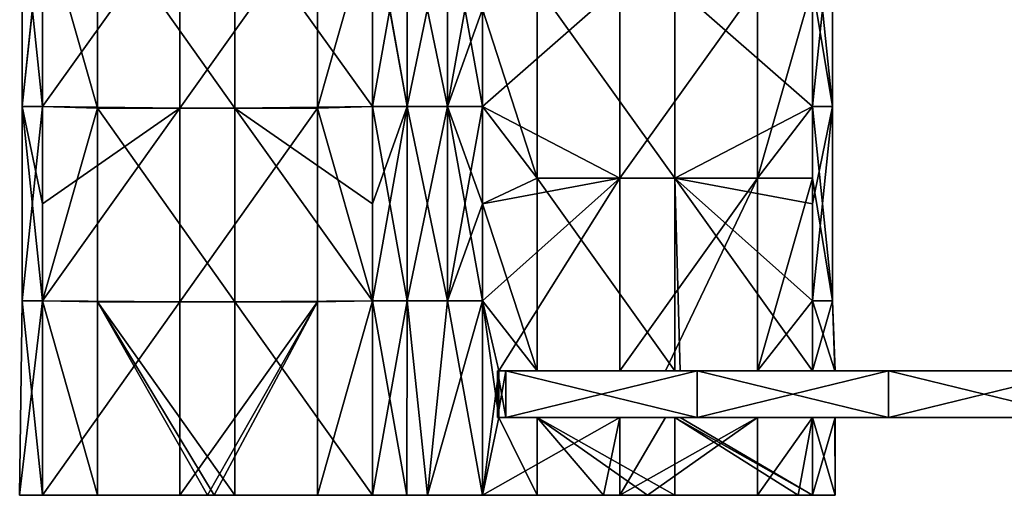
# Model space of a CAD drawing. Extents: x -90 to 138, y -1992 to 8.
# Tile 1 of 21: x -52 to 74, y -1992 to -1931. Entities that reach past the tile are written whole.
import ezdxf

# ---------------------------------------------------------------- set-up
doc = ezdxf.new("R2010")
doc.units = 0
doc.header["$LTSCALE"] = 81.481481
for name, color, linetype in [('19', 7, 'CONTINUOUS'), ('20', 7, 'CONTINUOUS'), ('21', 7, 'CONTINUOUS'), ('22', 7, 'CONTINUOUS'), ('23', 7, 'CONTINUOUS'), ('24', 7, 'CONTINUOUS'), ('25', 7, 'CONTINUOUS'), ('26', 7, 'CONTINUOUS'), ('27', 7, 'CONTINUOUS'), ('28', 7, 'CONTINUOUS'), ('29', 7, 'CONTINUOUS'), ('30', 7, 'CONTINUOUS'), ('31', 7, 'CONTINUOUS'), ('32', 7, 'CONTINUOUS'), ('34', 7, 'CONTINUOUS')]:
    doc.layers.add(name, color=color, linetype=linetype)

msp = doc.modelspace()

# ---------------------------------------------------------------- linework, layer by layer
at = {"layer": '19', "linetype": 'CONTINUOUS'}
for points in [[(-49.5, -1992, -7.07), (-27.43, -1992, 9.71), (-52.43, -1992), (-49.5, -1992, -7.07)], [(-52.43, -1992), (-27.43, -1992, 9.71), (-49.5, -1992, 7.07), (-52.43, -1992)], [(-27.43, -1992, -9.71), (-27.43, -1992, 9.71), (-49.5, -1992, -7.07), (-27.43, -1992, -9.71)], [(-42.44, -1992, -14.12), (-27.43, -1992, -9.71), (-49.5, -1992, -7.07), (-42.44, -1992, -14.12)], [(-49.5, -1992, 7.07), (-27.43, -1992, 9.71), (-31.82, -1992, 24.75), (-49.5, -1992, 7.07)], [(-28.28, -1992, -28.28), (-27.43, -1992, -9.71), (-42.44, -1992, -14.12), (-28.28, -1992, -28.28)], [(-31.82, -1992, 24.75), (-27.43, -1992, 9.71), (-28.28, -1992, 28.28), (-31.82, -1992, 24.75)], [(-27.43, -1992, -29.14), (-27.43, -1992, -9.71), (-28.28, -1992, -28.28), (-27.43, -1992, -29.14)], [(-27.43, -1992, 29.14), (-28.28, -1992, 28.28), (-27.43, -1992, 9.71), (-27.43, -1992, 29.14)], [(-27.43, -1992, -29.14), (-24.75, -1992, -31.82), (-2.4, -1992, -30.86), (-27.43, -1992, -29.14)], [(-27.43, -1992, -9.71), (-27.43, -1992, -29.14), (-2.4, -1992, -10.29), (-27.43, -1992, -9.71)], [(-2.4, -1992, -10.29), (-27.43, -1992, -29.14), (-2.4, -1992, -30.86), (-2.4, -1992, -10.29)], [(-27.43, -1992, 9.71), (-27.43, -1992, -9.71), (-2.4, -1992, 10.29), (-27.43, -1992, 9.71)], [(-2.4, -1992, 10.29), (-27.43, -1992, -9.71), (-2.4, -1992, -10.29), (-2.4, -1992, 10.29)], [(-27.43, -1992, 29.14), (-27.43, -1992, 9.71), (-2.4, -1992, 10.29), (-27.43, -1992, 29.14)], [(-14.12, -1992, 42.44), (-27.43, -1992, 29.14), (-2.4, -1992, 30.86), (-14.12, -1992, 42.44)], [(-2.4, -1992, 30.86), (-27.43, -1992, 29.14), (-2.4, -1992, 10.29), (-2.4, -1992, 30.86)], [(-24.75, -1992, -31.82), (-7.07, -1992, -49.5), (-2.4, -1992, -30.86), (-24.75, -1992, -31.82)], [(-7.07, -1992, 49.5), (-14.12, -1992, 42.44), (-2.64, -1992, 52.07), (-7.07, -1992, 49.5)], [(-2.64, -1992, 52.07), (-14.12, -1992, 42.44), (-2.4, -1992, 30.86), (-2.64, -1992, 52.07)], [(-2.4, -1992, -30.86), (-7.07, -1992, -49.5), (-2.64, -1992, -52.07), (-2.4, -1992, -30.86)], [(-2.64, -1992, 52.07), (-2.4, -1992, 30.86), (7.07, -1992, 49.5), (-2.64, -1992, 52.07)], [(0, -1992, 52.43), (-2.64, -1992, 52.07), (7.07, -1992, 49.5), (0, -1992, 52.43)], [(-2.4, -1992, -30.86), (-2.64, -1992, -52.07), (22.62, -1992, -33.94), (-2.4, -1992, -30.86)], [(-2.64, -1992, -52.07), (0, -1992, -52.43), (7.07, -1992, -49.5), (-2.64, -1992, -52.07)], [(22.62, -1992, -33.94), (-2.64, -1992, -52.07), (14.12, -1992, -42.44), (22.62, -1992, -33.94)], [(14.12, -1992, -42.44), (-2.64, -1992, -52.07), (7.07, -1992, -49.5), (14.12, -1992, -42.44)], [(-2.4, -1992, 30.86), (-2.4, -1992, 10.29), (22.62, -1992, 11.31), (-2.4, -1992, 30.86)], [(7.07, -1992, 49.5), (-2.4, -1992, 30.86), (22.62, -1992, 33.94), (7.07, -1992, 49.5)], [(22.62, -1992, 33.94), (-2.4, -1992, 30.86), (22.62, -1992, 11.31), (22.62, -1992, 33.94)], [(-2.4, -1992, 10.29), (-2.4, -1992, -10.29), (22.62, -1992, 11.31), (-2.4, -1992, 10.29)], [(-2.4, -1992, -10.29), (-2.4, -1992, -30.86), (22.62, -1992, -11.31), (-2.4, -1992, -10.29)], [(22.62, -1992, 11.31), (-2.4, -1992, -10.29), (22.62, -1992, -11.31), (22.62, -1992, 11.31)], [(22.62, -1992, -11.31), (-2.4, -1992, -30.86), (22.62, -1992, -33.94), (22.62, -1992, -11.31)], [(22.62, -1992, 33.94), (22.62, -1992, 11.31), (24.75, -1992, 31.82), (22.62, -1992, 33.94)], [(22.62, -1992, 11.31), (22.62, -1992, -11.31), (47.65, -1992, 8.92), (22.62, -1992, 11.31)], [(24.75, -1992, 31.82), (22.62, -1992, 11.31), (28.28, -1992, 28.28), (24.75, -1992, 31.82)], [(28.28, -1992, 28.28), (22.62, -1992, 11.31), (42.44, -1992, 14.12), (28.28, -1992, 28.28)], [(42.44, -1992, 14.12), (22.62, -1992, 11.31), (47.65, -1992, 8.92), (42.44, -1992, 14.12)], [(22.62, -1992, -33.94), (28.28, -1992, -28.28), (22.62, -1992, -11.31), (22.62, -1992, -33.94)], [(47.65, -1992, 8.92), (22.62, -1992, -11.31), (47.65, -1992, -8.92), (47.65, -1992, 8.92)], [(47.65, -1992, -8.92), (22.62, -1992, -11.31), (31.82, -1992, -24.75), (47.65, -1992, -8.92)], [(31.82, -1992, -24.75), (22.62, -1992, -11.31), (28.28, -1992, -28.28), (31.82, -1992, -24.75)], [(47.65, -1992, 8.92), (47.65, -1992, -8.92), (49.5, -1992, 7.07), (47.65, -1992, 8.92)], [(49.5, -1992, 7.07), (47.65, -1992, -8.92), (52.43, -1992), (49.5, -1992, 7.07)], [(52.43, -1992), (47.65, -1992, -8.92), (49.5, -1992, -7.07), (52.43, -1992)]]:
    msp.add_3dface(points, dxfattribs=at)
at = {"layer": '20', "linetype": 'CONTINUOUS'}
for points in [[(-7.07, -1929.46, -49.5), (-2.59, -1916.95, -52.09), (-7.07, -1941.97, -49.5), (-7.07, -1929.46, -49.5)], [(-7.07, -1941.97, -49.5), (-2.59, -1916.95, -52.09), (-2.59, -1941.97, -52.09), (-7.07, -1941.97, -49.5)], [(-2.59, -1916.95, -52.09), (2.59, -1916.95, -52.09), (-2.59, -1941.97, -52.09), (-2.59, -1916.95, -52.09)], [(-2.59, -1941.97, -52.09), (2.59, -1916.95, -52.09), (2.59, -1941.97, -52.09), (-2.59, -1941.97, -52.09)], [(2.59, -1916.95, -52.09), (7.07, -1916.95, -49.5), (2.59, -1941.97, -52.09), (2.59, -1916.95, -52.09)], [(7.07, -1916.95, -49.5), (7.07, -1929.46, -49.5), (2.59, -1941.97, -52.09), (7.07, -1916.95, -49.5)], [(2.59, -1941.97, -52.09), (7.07, -1929.46, -49.5), (7.07, -1941.97, -49.5), (2.59, -1941.97, -52.09)], [(-2.59, -1967, -52.09), (-7.07, -1967, -49.5), (-2.59, -1941.97, -52.09), (-2.59, -1967, -52.09)], [(-2.59, -1941.97, -52.09), (-7.07, -1967, -49.5), (-7.07, -1954.49, -49.5), (-2.59, -1941.97, -52.09)], [(-7.07, -1941.97, -49.5), (-2.59, -1941.97, -52.09), (-7.07, -1954.49, -49.5), (-7.07, -1941.97, -49.5)], [(2.59, -1967, -52.09), (-2.59, -1967, -52.09), (2.59, -1941.97, -52.09), (2.59, -1967, -52.09)], [(-2.59, -1967, -52.09), (-2.59, -1941.97, -52.09), (2.59, -1941.97, -52.09), (-2.59, -1967, -52.09)], [(2.59, -1967, -52.09), (2.59, -1941.97, -52.09), (7.07, -1941.97, -49.5), (2.59, -1967, -52.09)], [(2.59, -1967, -52.09), (7.07, -1941.97, -49.5), (7.07, -1954.49, -49.5), (2.59, -1967, -52.09)], [(7.07, -1967, -49.5), (2.59, -1967, -52.09), (7.07, -1954.49, -49.5), (7.07, -1967, -49.5)], [(-2.64, -1992, -52.07), (-7.07, -1992, -49.5), (-2.59, -1967, -52.09), (-2.64, -1992, -52.07)], [(-2.59, -1967, -52.09), (-7.07, -1992, -49.5), (-7.07, -1967, -49.5), (-2.59, -1967, -52.09)], [(0, -1992, -52.43), (-2.64, -1992, -52.07), (-2.59, -1967, -52.09), (0, -1992, -52.43)], [(2.59, -1967, -52.09), (0, -1992, -52.43), (-2.59, -1967, -52.09), (2.59, -1967, -52.09)], [(7.07, -1992, -49.5), (0, -1992, -52.43), (7.07, -1967, -49.5), (7.07, -1992, -49.5)], [(7.07, -1967, -49.5), (0, -1992, -52.43), (2.59, -1967, -52.09), (7.07, -1967, -49.5)]]:
    msp.add_3dface(points, dxfattribs=at)
at = {"layer": '21', "linetype": 'CONTINUOUS'}
for points in [[(-42.44, -1917.3, -14.12), (-42.44, -1942.2, -14.12), (-49.5, -1917.3, -7.07), (-42.44, -1917.3, -14.12)], [(-49.5, -1917.3, -7.07), (-42.44, -1942.2, -14.12), (-49.5, -1941.97, -7.07), (-49.5, -1917.3, -7.07)], [(-24.75, -1917.3, -31.82), (-24.75, -1942.2, -31.82), (-42.44, -1917.3, -14.12), (-24.75, -1917.3, -31.82)], [(-42.44, -1917.3, -14.12), (-24.75, -1942.2, -31.82), (-42.44, -1942.2, -14.12), (-42.44, -1917.3, -14.12)], [(-7.07, -1929.46, -49.5), (-7.07, -1941.97, -49.5), (-24.75, -1917.3, -31.82), (-7.07, -1929.46, -49.5)], [(-24.75, -1917.3, -31.82), (-7.07, -1941.97, -49.5), (-24.75, -1942.2, -31.82), (-24.75, -1917.3, -31.82)], [(-49.5, -1941.97, -7.07), (-42.44, -1942.2, -14.12), (-49.5, -1967, -7.07), (-49.5, -1941.97, -7.07)], [(-7.07, -1941.97, -49.5), (-7.07, -1954.49, -49.5), (-24.75, -1942.2, -31.82), (-7.07, -1941.97, -49.5)], [(-42.44, -1942.2, -14.12), (-42.44, -1967.1, -14.12), (-49.5, -1967, -7.07), (-42.44, -1942.2, -14.12)], [(-24.75, -1942.2, -31.82), (-24.75, -1967.1, -31.82), (-42.44, -1942.2, -14.12), (-24.75, -1942.2, -31.82)], [(-42.44, -1942.2, -14.12), (-24.75, -1967.1, -31.82), (-42.44, -1967.1, -14.12), (-42.44, -1942.2, -14.12)], [(-7.07, -1954.49, -49.5), (-7.07, -1967, -49.5), (-24.75, -1942.2, -31.82), (-7.07, -1954.49, -49.5)], [(-24.75, -1942.2, -31.82), (-7.07, -1967, -49.5), (-24.75, -1967.1, -31.82), (-24.75, -1942.2, -31.82)], [(-42.44, -1992, -14.12), (-49.5, -1992, -7.07), (-49.5, -1967, -7.07), (-42.44, -1992, -14.12)], [(-42.44, -1967.1, -14.12), (-42.44, -1992, -14.12), (-49.5, -1967, -7.07), (-42.44, -1967.1, -14.12)], [(-24.75, -1992, -31.82), (-27.43, -1992, -29.14), (-42.44, -1967.1, -14.12), (-24.75, -1992, -31.82)], [(-24.75, -1967.1, -31.82), (-24.75, -1992, -31.82), (-42.44, -1967.1, -14.12), (-24.75, -1967.1, -31.82)], [(-27.43, -1992, -29.14), (-28.28, -1992, -28.28), (-42.44, -1967.1, -14.12), (-27.43, -1992, -29.14)], [(-28.28, -1992, -28.28), (-42.44, -1992, -14.12), (-42.44, -1967.1, -14.12), (-28.28, -1992, -28.28)], [(-7.07, -1967, -49.5), (-7.07, -1992, -49.5), (-24.75, -1967.1, -31.82), (-7.07, -1967, -49.5)], [(-7.07, -1992, -49.5), (-24.75, -1992, -31.82), (-24.75, -1967.1, -31.82), (-7.07, -1992, -49.5)]]:
    msp.add_3dface(points, dxfattribs=at)
at = {"layer": '22', "linetype": 'CONTINUOUS'}
for points in [[(-49.5, -1916.95, -7.07), (-49.5, -1917.3, -7.07), (-52.09, -1941.97, -2.59), (-49.5, -1916.95, -7.07)], [(-52.09, -1916.95, -2.59), (-49.5, -1916.95, -7.07), (-52.09, -1941.97, -2.59), (-52.09, -1916.95, -2.59)], [(-52.09, -1916.95, 2.59), (-52.09, -1916.95, -2.59), (-52.09, -1941.97, 2.59), (-52.09, -1916.95, 2.59)], [(-49.5, -1929.46, 7.07), (-52.09, -1916.95, 2.59), (-49.5, -1941.97, 7.07), (-49.5, -1929.46, 7.07)], [(-49.5, -1941.97, 7.07), (-52.09, -1916.95, 2.59), (-52.09, -1941.97, 2.59), (-49.5, -1941.97, 7.07)], [(-52.09, -1941.97, 2.59), (-52.09, -1916.95, -2.59), (-52.09, -1941.97, -2.59), (-52.09, -1941.97, 2.59)], [(-49.5, -1917.3, -7.07), (-49.5, -1941.97, -7.07), (-52.09, -1941.97, -2.59), (-49.5, -1917.3, -7.07)], [(-49.5, -1941.97, -7.07), (-49.5, -1967, -7.07), (-52.09, -1967, -2.59), (-49.5, -1941.97, -7.07)], [(-52.09, -1941.97, -2.59), (-49.5, -1941.97, -7.07), (-52.09, -1967, -2.59), (-52.09, -1941.97, -2.59)], [(-49.5, -1941.97, 7.07), (-52.09, -1941.97, 2.59), (-49.5, -1954.49, 7.07), (-49.5, -1941.97, 7.07)], [(-52.09, -1941.97, 2.59), (-52.09, -1941.97, -2.59), (-52.09, -1967, 2.59), (-52.09, -1941.97, 2.59)], [(-49.5, -1954.49, 7.07), (-52.09, -1941.97, 2.59), (-49.5, -1967, 7.07), (-49.5, -1954.49, 7.07)], [(-49.5, -1967, 7.07), (-52.09, -1941.97, 2.59), (-52.09, -1967, 2.59), (-49.5, -1967, 7.07)], [(-52.09, -1967, 2.59), (-52.09, -1941.97, -2.59), (-52.09, -1967, -2.59), (-52.09, -1967, 2.59)], [(-49.5, -1992, -7.07), (-52.43, -1992), (-49.5, -1967, -7.07), (-49.5, -1992, -7.07)], [(-52.43, -1992), (-49.5, -1992, 7.07), (-52.09, -1967, 2.59), (-52.43, -1992)], [(-49.5, -1967, -7.07), (-52.43, -1992), (-52.09, -1967, -2.59), (-49.5, -1967, -7.07)], [(-52.43, -1992), (-52.09, -1967, 2.59), (-52.09, -1967, -2.59), (-52.43, -1992)], [(-49.5, -1992, 7.07), (-49.5, -1967, 7.07), (-52.09, -1967, 2.59), (-49.5, -1992, 7.07)]]:
    msp.add_3dface(points, dxfattribs=at)
at = {"layer": '23', "linetype": 'CONTINUOUS'}
for points in [[(-49.5, -1929.46, 7.07), (-49.5, -1941.97, 7.07), (-31.82, -1917.3, 24.75), (-49.5, -1929.46, 7.07)], [(-31.82, -1917.3, 24.75), (-49.5, -1941.97, 7.07), (-31.82, -1942.2, 24.75), (-31.82, -1917.3, 24.75)], [(-31.82, -1917.3, 24.75), (-31.82, -1942.2, 24.75), (-14.12, -1917.3, 42.44), (-31.82, -1917.3, 24.75)], [(-14.12, -1917.3, 42.44), (-31.82, -1942.2, 24.75), (-14.12, -1942.2, 42.44), (-14.12, -1917.3, 42.44)], [(-14.12, -1917.3, 42.44), (-14.12, -1942.2, 42.44), (-7.07, -1917.3, 49.5), (-14.12, -1917.3, 42.44)], [(-7.07, -1917.3, 49.5), (-14.12, -1942.2, 42.44), (-7.07, -1941.97, 49.5), (-7.07, -1917.3, 49.5)], [(-49.5, -1941.97, 7.07), (-49.5, -1954.49, 7.07), (-31.82, -1942.2, 24.75), (-49.5, -1941.97, 7.07)], [(-7.07, -1941.97, 49.5), (-14.12, -1942.2, 42.44), (-7.07, -1967, 49.5), (-7.07, -1941.97, 49.5)], [(-49.5, -1954.49, 7.07), (-49.5, -1967, 7.07), (-31.82, -1942.2, 24.75), (-49.5, -1954.49, 7.07)], [(-31.82, -1942.2, 24.75), (-49.5, -1967, 7.07), (-31.82, -1967.1, 24.75), (-31.82, -1942.2, 24.75)], [(-31.82, -1942.2, 24.75), (-31.82, -1967.1, 24.75), (-14.12, -1942.2, 42.44), (-31.82, -1942.2, 24.75)], [(-14.12, -1942.2, 42.44), (-31.82, -1967.1, 24.75), (-14.12, -1967.1, 42.44), (-14.12, -1942.2, 42.44)], [(-14.12, -1942.2, 42.44), (-14.12, -1967.1, 42.44), (-7.07, -1967, 49.5), (-14.12, -1942.2, 42.44)], [(-49.5, -1967, 7.07), (-49.5, -1992, 7.07), (-31.82, -1967.1, 24.75), (-49.5, -1967, 7.07)], [(-49.5, -1992, 7.07), (-31.82, -1992, 24.75), (-31.82, -1967.1, 24.75), (-49.5, -1992, 7.07)], [(-31.82, -1992, 24.75), (-28.28, -1992, 28.28), (-14.12, -1967.1, 42.44), (-31.82, -1992, 24.75)], [(-31.82, -1967.1, 24.75), (-31.82, -1992, 24.75), (-14.12, -1967.1, 42.44), (-31.82, -1967.1, 24.75)], [(-28.28, -1992, 28.28), (-27.43, -1992, 29.14), (-14.12, -1967.1, 42.44), (-28.28, -1992, 28.28)], [(-27.43, -1992, 29.14), (-14.12, -1992, 42.44), (-14.12, -1967.1, 42.44), (-27.43, -1992, 29.14)], [(-14.12, -1992, 42.44), (-7.07, -1992, 49.5), (-7.07, -1967, 49.5), (-14.12, -1992, 42.44)], [(-14.12, -1967.1, 42.44), (-14.12, -1992, 42.44), (-7.07, -1967, 49.5), (-14.12, -1967.1, 42.44)]]:
    msp.add_3dface(points, dxfattribs=at)
at = {"layer": '24', "linetype": 'CONTINUOUS'}
for points in [[(-7.07, -1916.95, 49.5), (-7.07, -1917.3, 49.5), (-2.59, -1941.97, 52.09), (-7.07, -1916.95, 49.5)], [(-2.59, -1916.95, 52.09), (-7.07, -1916.95, 49.5), (-2.59, -1941.97, 52.09), (-2.59, -1916.95, 52.09)], [(-7.07, -1917.3, 49.5), (-7.07, -1941.97, 49.5), (-2.59, -1941.97, 52.09), (-7.07, -1917.3, 49.5)], [(2.59, -1916.95, 52.09), (-2.59, -1916.95, 52.09), (2.59, -1941.97, 52.09), (2.59, -1916.95, 52.09)], [(2.59, -1941.97, 52.09), (-2.59, -1916.95, 52.09), (-2.59, -1941.97, 52.09), (2.59, -1941.97, 52.09)], [(7.07, -1929.46, 49.5), (2.59, -1916.95, 52.09), (7.07, -1941.97, 49.5), (7.07, -1929.46, 49.5)], [(7.07, -1941.97, 49.5), (2.59, -1916.95, 52.09), (2.59, -1941.97, 52.09), (7.07, -1941.97, 49.5)], [(-7.07, -1941.97, 49.5), (-7.07, -1967, 49.5), (-2.59, -1967, 52.09), (-7.07, -1941.97, 49.5)], [(-2.59, -1941.97, 52.09), (-7.07, -1941.97, 49.5), (-2.59, -1967, 52.09), (-2.59, -1941.97, 52.09)], [(2.59, -1941.97, 52.09), (-2.59, -1941.97, 52.09), (2.59, -1967, 52.09), (2.59, -1941.97, 52.09)], [(2.59, -1967, 52.09), (-2.59, -1941.97, 52.09), (-2.59, -1967, 52.09), (2.59, -1967, 52.09)], [(7.07, -1941.97, 49.5), (2.59, -1941.97, 52.09), (7.07, -1954.49, 49.5), (7.07, -1941.97, 49.5)], [(7.07, -1954.49, 49.5), (2.59, -1941.97, 52.09), (7.07, -1967, 49.5), (7.07, -1954.49, 49.5)], [(7.07, -1967, 49.5), (2.59, -1941.97, 52.09), (2.59, -1967, 52.09), (7.07, -1967, 49.5)], [(-7.07, -1992, 49.5), (-2.64, -1992, 52.07), (-7.07, -1967, 49.5), (-7.07, -1992, 49.5)], [(-7.07, -1967, 49.5), (-2.64, -1992, 52.07), (-2.59, -1967, 52.09), (-7.07, -1967, 49.5)], [(-2.64, -1992, 52.07), (0, -1992, 52.43), (-2.59, -1967, 52.09), (-2.64, -1992, 52.07)], [(0, -1992, 52.43), (2.59, -1967, 52.09), (-2.59, -1967, 52.09), (0, -1992, 52.43)], [(0, -1992, 52.43), (7.07, -1992, 49.5), (2.59, -1967, 52.09), (0, -1992, 52.43)], [(7.07, -1992, 49.5), (7.07, -1967, 49.5), (2.59, -1967, 52.09), (7.07, -1992, 49.5)]]:
    msp.add_3dface(points, dxfattribs=at)
at = {"layer": '25', "linetype": 'CONTINUOUS'}
for points in [[(7.07, -1929.46, 49.5), (7.07, -1941.97, 49.5), (24.75, -1926.44, 31.82), (7.07, -1929.46, 49.5)], [(7.07, -1941.97, 49.5), (24.75, -1951.22, 31.82), (24.75, -1926.44, 31.82), (7.07, -1941.97, 49.5)], [(42.44, -1951.22, 14.12), (42.44, -1926.44, 14.12), (24.75, -1951.22, 31.82), (42.44, -1951.22, 14.12)], [(24.75, -1951.22, 31.82), (42.44, -1926.44, 14.12), (24.75, -1926.44, 31.82), (24.75, -1951.22, 31.82)], [(49.5, -1941.97, 7.07), (49.5, -1926.44, 7.07), (42.44, -1951.22, 14.12), (49.5, -1941.97, 7.07)], [(42.44, -1951.22, 14.12), (49.5, -1926.44, 7.07), (42.44, -1926.44, 14.12), (42.44, -1951.22, 14.12)], [(7.07, -1941.97, 49.5), (7.07, -1954.49, 49.5), (24.75, -1951.22, 31.82), (7.07, -1941.97, 49.5)], [(49.5, -1951.22, 7.07), (49.5, -1941.97, 7.07), (42.44, -1951.22, 14.12), (49.5, -1951.22, 7.07)], [(7.07, -1954.49, 49.5), (7.07, -1967, 49.5), (24.75, -1951.22, 31.82), (7.07, -1954.49, 49.5)], [(24.75, -1951.22, 31.82), (7.07, -1967, 49.5), (9.19, -1976, 47.38), (24.75, -1951.22, 31.82)], [(24.75, -1976, 31.82), (24.75, -1951.22, 31.82), (9.19, -1976, 47.38), (24.75, -1976, 31.82)], [(30.59, -1976, 25.98), (42.44, -1951.22, 14.12), (24.75, -1976, 31.82), (30.59, -1976, 25.98)], [(24.75, -1976, 31.82), (42.44, -1951.22, 14.12), (24.75, -1951.22, 31.82), (24.75, -1976, 31.82)], [(42.44, -1976, 14.12), (42.44, -1951.22, 14.12), (30.59, -1976, 25.98), (42.44, -1976, 14.12)], [(49.5, -1967, 7.07), (49.5, -1951.22, 7.07), (42.44, -1976, 14.12), (49.5, -1967, 7.07)], [(42.44, -1976, 14.12), (49.5, -1951.22, 7.07), (42.44, -1951.22, 14.12), (42.44, -1976, 14.12)], [(7.07, -1967, 49.5), (7.07, -1992, 49.5), (9.19, -1976, 47.38), (7.07, -1967, 49.5)], [(49.5, -1976, 7.07), (49.5, -1967, 7.07), (42.44, -1976, 14.12), (49.5, -1976, 7.07)], [(9.19, -1976, 47.38), (7.07, -1992, 49.5), (9.19, -1982, 47.38), (9.19, -1976, 47.38)], [(7.07, -1992, 49.5), (22.62, -1992, 33.94), (24.75, -1982, 31.82), (7.07, -1992, 49.5)], [(9.19, -1982, 47.38), (7.07, -1992, 49.5), (24.75, -1982, 31.82), (9.19, -1982, 47.38)], [(22.62, -1992, 33.94), (24.75, -1992, 31.82), (24.75, -1982, 31.82), (22.62, -1992, 33.94)], [(24.75, -1992, 31.82), (28.28, -1992, 28.28), (42.44, -1982, 14.12), (24.75, -1992, 31.82)], [(24.75, -1982, 31.82), (24.75, -1992, 31.82), (30.59, -1982, 25.98), (24.75, -1982, 31.82)], [(24.75, -1992, 31.82), (42.44, -1982, 14.12), (30.59, -1982, 25.98), (24.75, -1992, 31.82)], [(28.28, -1992, 28.28), (42.44, -1992, 14.12), (42.44, -1982, 14.12), (28.28, -1992, 28.28)], [(42.44, -1992, 14.12), (47.65, -1992, 8.92), (49.5, -1982, 7.07), (42.44, -1992, 14.12)], [(42.44, -1992, 14.12), (49.5, -1982, 7.07), (42.44, -1982, 14.12), (42.44, -1992, 14.12)], [(47.65, -1992, 8.92), (49.5, -1992, 7.07), (49.5, -1982, 7.07), (47.65, -1992, 8.92)]]:
    msp.add_3dface(points, dxfattribs=at)
at = {"layer": '26', "linetype": 'CONTINUOUS'}
for points in [[(49.5, -1916.95, 7.07), (49.5, -1926.44, 7.07), (52.09, -1941.97, 2.59), (49.5, -1916.95, 7.07)], [(52.09, -1916.95, 2.59), (49.5, -1916.95, 7.07), (52.09, -1941.97, 2.59), (52.09, -1916.95, 2.59)], [(49.5, -1929.46, -7.07), (52.09, -1916.95, -2.59), (49.5, -1941.97, -7.07), (49.5, -1929.46, -7.07)], [(49.5, -1941.97, -7.07), (52.09, -1916.95, -2.59), (52.09, -1941.97, -2.59), (49.5, -1941.97, -7.07)], [(52.09, -1916.95, -2.59), (52.09, -1916.95, 2.59), (52.09, -1941.97, -2.59), (52.09, -1916.95, -2.59)], [(52.09, -1941.97, -2.59), (52.09, -1916.95, 2.59), (52.09, -1941.97, 2.59), (52.09, -1941.97, -2.59)], [(49.5, -1926.44, 7.07), (49.5, -1941.97, 7.07), (52.09, -1941.97, 2.59), (49.5, -1926.44, 7.07)], [(49.5, -1941.97, 7.07), (49.5, -1951.22, 7.07), (52.09, -1967, 2.59), (49.5, -1941.97, 7.07)], [(52.09, -1941.97, 2.59), (49.5, -1941.97, 7.07), (52.09, -1967, 2.59), (52.09, -1941.97, 2.59)], [(49.5, -1941.97, -7.07), (52.09, -1941.97, -2.59), (49.5, -1954.49, -7.07), (49.5, -1941.97, -7.07)], [(49.5, -1954.49, -7.07), (52.09, -1941.97, -2.59), (49.5, -1967, -7.07), (49.5, -1954.49, -7.07)], [(49.5, -1967, -7.07), (52.09, -1941.97, -2.59), (52.09, -1967, -2.59), (49.5, -1967, -7.07)], [(52.09, -1941.97, -2.59), (52.09, -1941.97, 2.59), (52.09, -1967, -2.59), (52.09, -1941.97, -2.59)], [(52.09, -1967, -2.59), (52.09, -1941.97, 2.59), (52.09, -1967, 2.59), (52.09, -1967, -2.59)], [(49.5, -1951.22, 7.07), (49.5, -1967, 7.07), (52.09, -1967, 2.59), (49.5, -1951.22, 7.07)], [(49.5, -1967, 7.07), (49.5, -1976, 7.07), (52.37, -1976, 1.06), (49.5, -1967, 7.07)], [(52.09, -1967, 2.59), (49.5, -1967, 7.07), (52.37, -1976, 1.06), (52.09, -1967, 2.59)], [(49.5, -1967, -7.07), (52.09, -1967, -2.59), (49.5, -1976, -7.07), (49.5, -1967, -7.07)], [(49.5, -1976, -7.07), (52.09, -1967, -2.59), (52.43, -1976), (49.5, -1976, -7.07)], [(52.09, -1967, -2.59), (52.09, -1967, 2.59), (52.43, -1976), (52.09, -1967, -2.59)], [(52.43, -1976), (52.09, -1967, 2.59), (52.37, -1976, 1.06), (52.43, -1976)], [(49.5, -1992, 7.07), (52.43, -1992), (49.5, -1982, 7.07), (49.5, -1992, 7.07)], [(52.43, -1992), (49.5, -1992, -7.07), (52.43, -1982), (52.43, -1992)], [(49.5, -1982, 7.07), (52.43, -1992), (52.37, -1982, 1.06), (49.5, -1982, 7.07)], [(52.43, -1982), (49.5, -1992, -7.07), (49.5, -1982, -7.07), (52.43, -1982)], [(52.37, -1982, 1.06), (52.43, -1992), (52.43, -1982), (52.37, -1982, 1.06)]]:
    msp.add_3dface(points, dxfattribs=at)
at = {"layer": '27', "linetype": 'CONTINUOUS'}
for points in [[(7.07, -1929.46, -49.5), (14.12, -1926.44, -42.44), (14.12, -1951.22, -42.44), (7.07, -1929.46, -49.5)], [(31.82, -1926.44, -24.75), (31.82, -1951.22, -24.75), (14.12, -1926.44, -42.44), (31.82, -1926.44, -24.75)], [(14.12, -1926.44, -42.44), (31.82, -1951.22, -24.75), (14.12, -1951.22, -42.44), (14.12, -1926.44, -42.44)], [(49.5, -1929.46, -7.07), (49.5, -1941.97, -7.07), (31.82, -1926.44, -24.75), (49.5, -1929.46, -7.07)], [(31.82, -1926.44, -24.75), (49.5, -1941.97, -7.07), (31.82, -1951.22, -24.75), (31.82, -1926.44, -24.75)], [(7.07, -1941.97, -49.5), (7.07, -1929.46, -49.5), (14.12, -1951.22, -42.44), (7.07, -1941.97, -49.5)], [(7.07, -1954.49, -49.5), (7.07, -1941.97, -49.5), (14.12, -1951.22, -42.44), (7.07, -1954.49, -49.5)], [(49.5, -1941.97, -7.07), (49.5, -1954.49, -7.07), (31.82, -1951.22, -24.75), (49.5, -1941.97, -7.07)], [(7.07, -1954.49, -49.5), (14.12, -1951.22, -42.44), (14.12, -1976, -42.44), (7.07, -1954.49, -49.5)], [(31.82, -1951.22, -24.75), (31.82, -1976, -24.75), (14.12, -1951.22, -42.44), (31.82, -1951.22, -24.75)], [(14.12, -1951.22, -42.44), (31.82, -1976, -24.75), (14.12, -1976, -42.44), (14.12, -1951.22, -42.44)], [(49.5, -1954.49, -7.07), (49.5, -1967, -7.07), (31.82, -1951.22, -24.75), (49.5, -1954.49, -7.07)], [(49.5, -1967, -7.07), (49.5, -1976, -7.07), (31.82, -1951.22, -24.75), (49.5, -1967, -7.07)], [(31.82, -1951.22, -24.75), (49.5, -1976, -7.07), (32.5, -1976, -24.07), (31.82, -1951.22, -24.75)], [(31.82, -1976, -24.75), (31.82, -1951.22, -24.75), (32.5, -1976, -24.07), (31.82, -1976, -24.75)], [(7.07, -1967, -49.5), (7.07, -1954.49, -49.5), (14.12, -1976, -42.44), (7.07, -1967, -49.5)], [(7.07, -1992, -49.5), (7.07, -1967, -49.5), (9.19, -1982, -47.38), (7.07, -1992, -49.5)], [(7.07, -1967, -49.5), (14.12, -1976, -42.44), (9.19, -1976, -47.38), (7.07, -1967, -49.5)], [(9.19, -1982, -47.38), (7.07, -1967, -49.5), (9.19, -1976, -47.38), (9.19, -1982, -47.38)], [(14.12, -1992, -42.44), (7.07, -1992, -49.5), (9.19, -1982, -47.38), (14.12, -1992, -42.44)], [(14.12, -1982, -42.44), (14.12, -1992, -42.44), (9.19, -1982, -47.38), (14.12, -1982, -42.44)], [(22.62, -1992, -33.94), (14.12, -1992, -42.44), (14.12, -1982, -42.44), (22.62, -1992, -33.94)], [(28.28, -1992, -28.28), (22.62, -1992, -33.94), (14.12, -1982, -42.44), (28.28, -1992, -28.28)], [(31.82, -1992, -24.75), (28.28, -1992, -28.28), (14.12, -1982, -42.44), (31.82, -1992, -24.75)], [(31.82, -1992, -24.75), (14.12, -1982, -42.44), (31.82, -1982, -24.75), (31.82, -1992, -24.75)], [(47.65, -1992, -8.92), (31.82, -1992, -24.75), (31.82, -1982, -24.75), (47.65, -1992, -8.92)], [(49.5, -1992, -7.07), (47.65, -1992, -8.92), (31.82, -1982, -24.75), (49.5, -1992, -7.07)], [(32.5, -1982, -24.07), (49.5, -1992, -7.07), (31.82, -1982, -24.75), (32.5, -1982, -24.07)], [(49.5, -1982, -7.07), (49.5, -1992, -7.07), (32.5, -1982, -24.07), (49.5, -1982, -7.07)]]:
    msp.add_3dface(points, dxfattribs=at)
at = {"layer": '28', "linetype": 'CONTINUOUS'}
for points in [[(10.06, -1976, 49.06), (9.19, -1976, 47.38), (9.02, -1976, 48.53), (10.06, -1976, 49.06)], [(9.02, -1976, -48.53), (9.19, -1976, -47.38), (10.06, -1976, -49.06), (9.02, -1976, -48.53)], [(24.75, -1976, 31.82), (9.19, -1976, 47.38), (10.06, -1976, 49.06), (24.75, -1976, 31.82)], [(9.19, -1976, -47.38), (14.12, -1976, -42.44), (10.06, -1976, -49.06), (9.19, -1976, -47.38)], [(34.67, -1976, 45.45), (24.75, -1976, 31.82), (10.06, -1976, 49.06), (34.67, -1976, 45.45)], [(31.82, -1976, -24.75), (32.5, -1976, -24.07), (10.06, -1976, -49.06), (31.82, -1976, -24.75)], [(14.12, -1976, -42.44), (31.82, -1976, -24.75), (10.06, -1976, -49.06), (14.12, -1976, -42.44)], [(10.06, -1976, -49.06), (32.5, -1976, -24.07), (34.67, -1976, -45.45), (10.06, -1976, -49.06)], [(30.59, -1976, 25.98), (24.75, -1976, 31.82), (34.67, -1976, 45.45), (30.59, -1976, 25.98)], [(42.44, -1976, 14.12), (30.59, -1976, 25.98), (54.01, -1976, 25.98), (42.44, -1976, 14.12)], [(54.01, -1976, 25.98), (30.59, -1976, 25.98), (34.67, -1976, 45.45), (54.01, -1976, 25.98)], [(32.5, -1976, -24.07), (49.5, -1976, -7.07), (56.31, -1976, -24.07), (32.5, -1976, -24.07)], [(32.5, -1976, -24.07), (56.31, -1976, -24.07), (34.67, -1976, -45.45), (32.5, -1976, -24.07)], [(59.28, -1976, 41.84), (54.01, -1976, 25.98), (34.67, -1976, 45.45), (59.28, -1976, 41.84)], [(34.67, -1976, -45.45), (56.31, -1976, -24.07), (59.28, -1976, -41.84), (34.67, -1976, -45.45)], [(49.5, -1976, 7.07), (42.44, -1976, 14.12), (54.01, -1976, 25.98), (49.5, -1976, 7.07)], [(52.37, -1976, 1.06), (49.5, -1976, 7.07), (54.01, -1976, 25.98), (52.37, -1976, 1.06)], [(49.5, -1976, -7.07), (52.43, -1976), (56.31, -1976, -24.07), (49.5, -1976, -7.07)], [(52.43, -1976), (52.37, -1976, 1.06), (70.46, -1976, 0.95), (52.43, -1976)], [(70.46, -1976, 0.95), (52.37, -1976, 1.06), (54.01, -1976, 25.98), (70.46, -1976, 0.95)], [(52.43, -1976), (70.46, -1976, 0.95), (56.31, -1976, -24.07), (52.43, -1976)], [(77.43, -1976, 25.98), (70.46, -1976, 0.95), (54.01, -1976, 25.98), (77.43, -1976, 25.98)], [(77.43, -1976, 25.98), (54.01, -1976, 25.98), (59.28, -1976, 41.84), (77.43, -1976, 25.98)], [(56.31, -1976, -24.07), (70.46, -1976, 0.95), (80.12, -1976, -24.07), (56.31, -1976, -24.07)], [(56.31, -1976, -24.07), (80.12, -1976, -24.07), (59.28, -1976, -41.84), (56.31, -1976, -24.07)], [(83.89, -1976, 38.24), (77.43, -1976, 25.98), (59.28, -1976, 41.84), (83.89, -1976, 38.24)], [(59.28, -1976, -41.84), (80.12, -1976, -24.07), (83.89, -1976, -38.24), (59.28, -1976, -41.84)], [(88.54, -1976, 1.06), (70.46, -1976, 0.95), (77.43, -1976, 25.98), (88.54, -1976, 1.06)], [(70.46, -1976, 0.95), (88.54, -1976, 1.06), (88.5, -1976, 0), (70.46, -1976, 0.95)], [(80.12, -1976, -24.07), (70.46, -1976, 0.95), (88.5, -1976, 0), (80.12, -1976, -24.07)]]:
    msp.add_3dface(points, dxfattribs=at)
at = {"layer": '29', "linetype": 'CONTINUOUS'}
for points in [[(9.02, -1982, 48.53), (9.19, -1982, 47.38), (10.06, -1982, 49.06), (9.02, -1982, 48.53)], [(10.06, -1982, -49.06), (9.19, -1982, -47.38), (9.02, -1982, -48.53), (10.06, -1982, -49.06)], [(9.19, -1982, 47.38), (24.75, -1982, 31.82), (10.06, -1982, 49.06), (9.19, -1982, 47.38)], [(14.12, -1982, -42.44), (9.19, -1982, -47.38), (10.06, -1982, -49.06), (14.12, -1982, -42.44)], [(24.75, -1982, 31.82), (30.59, -1982, 25.98), (10.06, -1982, 49.06), (24.75, -1982, 31.82)], [(10.06, -1982, 49.06), (30.59, -1982, 25.98), (34.67, -1982, 45.45), (10.06, -1982, 49.06)], [(34.67, -1982, -45.45), (14.12, -1982, -42.44), (10.06, -1982, -49.06), (34.67, -1982, -45.45)], [(31.82, -1982, -24.75), (14.12, -1982, -42.44), (34.67, -1982, -45.45), (31.82, -1982, -24.75)], [(30.59, -1982, 25.98), (42.44, -1982, 14.12), (54.01, -1982, 25.98), (30.59, -1982, 25.98)], [(30.59, -1982, 25.98), (54.01, -1982, 25.98), (34.67, -1982, 45.45), (30.59, -1982, 25.98)], [(32.5, -1982, -24.07), (31.82, -1982, -24.75), (34.67, -1982, -45.45), (32.5, -1982, -24.07)], [(49.5, -1982, -7.07), (32.5, -1982, -24.07), (56.31, -1982, -24.07), (49.5, -1982, -7.07)], [(32.5, -1982, -24.07), (34.67, -1982, -45.45), (56.31, -1982, -24.07), (32.5, -1982, -24.07)], [(34.67, -1982, 45.45), (54.01, -1982, 25.98), (59.28, -1982, 41.84), (34.67, -1982, 45.45)], [(34.67, -1982, -45.45), (59.28, -1982, -41.84), (56.31, -1982, -24.07), (34.67, -1982, -45.45)], [(49.5, -1982, 7.07), (54.01, -1982, 25.98), (42.44, -1982, 14.12), (49.5, -1982, 7.07)], [(49.5, -1982, 7.07), (52.37, -1982, 1.06), (54.01, -1982, 25.98), (49.5, -1982, 7.07)], [(52.43, -1982), (49.5, -1982, -7.07), (56.31, -1982, -24.07), (52.43, -1982)], [(52.37, -1982, 1.06), (52.43, -1982), (73.54, -1982, 0.95), (52.37, -1982, 1.06)], [(54.01, -1982, 25.98), (52.37, -1982, 1.06), (73.54, -1982, 0.95), (54.01, -1982, 25.98)], [(73.54, -1982, 0.95), (52.43, -1982), (56.31, -1982, -24.07), (73.54, -1982, 0.95)], [(77.43, -1982, 25.98), (54.01, -1982, 25.98), (73.54, -1982, 0.95), (77.43, -1982, 25.98)], [(54.01, -1982, 25.98), (77.43, -1982, 25.98), (59.28, -1982, 41.84), (54.01, -1982, 25.98)], [(73.54, -1982, 0.95), (56.31, -1982, -24.07), (80.12, -1982, -24.07), (73.54, -1982, 0.95)], [(56.31, -1982, -24.07), (59.28, -1982, -41.84), (80.12, -1982, -24.07), (56.31, -1982, -24.07)], [(59.28, -1982, 41.84), (77.43, -1982, 25.98), (83.89, -1982, 38.24), (59.28, -1982, 41.84)], [(59.28, -1982, -41.84), (83.89, -1982, -38.24), (80.12, -1982, -24.07), (59.28, -1982, -41.84)], [(95.05, -1982, 0.95), (77.43, -1982, 25.98), (73.54, -1982, 0.95), (95.05, -1982, 0.95)], [(95.05, -1982, 0.95), (73.54, -1982, 0.95), (80.12, -1982, -24.07), (95.05, -1982, 0.95)]]:
    msp.add_3dface(points, dxfattribs=at)
at = {"layer": '30', "linetype": 'CONTINUOUS'}
for points in [[(9.19, -1976, 47.38), (9.19, -1982, 47.38), (9.02, -1982, 48.53), (9.19, -1976, 47.38)], [(9.02, -1976, 48.53), (9.19, -1976, 47.38), (9.02, -1982, 48.53), (9.02, -1976, 48.53)], [(10.06, -1976, 49.06), (9.02, -1976, 48.53), (10.06, -1982, 49.06), (10.06, -1976, 49.06)], [(9.02, -1976, 48.53), (9.02, -1982, 48.53), (10.06, -1982, 49.06), (9.02, -1976, 48.53)]]:
    msp.add_3dface(points, dxfattribs=at)
at = {"layer": '31', "linetype": 'CONTINUOUS'}
for points in [[(9.19, -1982, -47.38), (9.19, -1976, -47.38), (9.02, -1976, -48.53), (9.19, -1982, -47.38)], [(9.19, -1982, -47.38), (9.02, -1976, -48.53), (9.02, -1982, -48.53), (9.19, -1982, -47.38)], [(9.02, -1976, -48.53), (10.06, -1976, -49.06), (9.02, -1982, -48.53), (9.02, -1976, -48.53)], [(10.06, -1976, -49.06), (10.06, -1982, -49.06), (9.02, -1982, -48.53), (10.06, -1976, -49.06)]]:
    msp.add_3dface(points, dxfattribs=at)
at = {"layer": '32', "linetype": 'CONTINUOUS'}
for points in [[(10.06, -1976, -49.06), (34.67, -1976, -45.45), (10.06, -1982, -49.06), (10.06, -1976, -49.06)], [(34.67, -1976, -45.45), (34.67, -1982, -45.45), (10.06, -1982, -49.06), (34.67, -1976, -45.45)], [(34.67, -1976, -45.45), (59.28, -1976, -41.84), (34.67, -1982, -45.45), (34.67, -1976, -45.45)], [(59.28, -1976, -41.84), (59.28, -1982, -41.84), (34.67, -1982, -45.45), (59.28, -1976, -41.84)], [(59.28, -1976, -41.84), (83.89, -1976, -38.24), (59.28, -1982, -41.84), (59.28, -1976, -41.84)], [(83.89, -1976, -38.24), (83.89, -1982, -38.24), (59.28, -1982, -41.84), (83.89, -1976, -38.24)]]:
    msp.add_3dface(points, dxfattribs=at)
at = {"layer": '34', "linetype": 'CONTINUOUS'}
for points in [[(34.67, -1976, 45.45), (10.06, -1976, 49.06), (34.67, -1982, 45.45), (34.67, -1976, 45.45)], [(10.06, -1976, 49.06), (10.06, -1982, 49.06), (34.67, -1982, 45.45), (10.06, -1976, 49.06)], [(59.28, -1976, 41.84), (34.67, -1976, 45.45), (59.28, -1982, 41.84), (59.28, -1976, 41.84)], [(34.67, -1976, 45.45), (34.67, -1982, 45.45), (59.28, -1982, 41.84), (34.67, -1976, 45.45)], [(83.89, -1976, 38.24), (59.28, -1976, 41.84), (83.89, -1982, 38.24), (83.89, -1976, 38.24)], [(59.28, -1976, 41.84), (59.28, -1982, 41.84), (83.89, -1982, 38.24), (59.28, -1976, 41.84)]]:
    msp.add_3dface(points, dxfattribs=at)

doc.saveas('drawing.dxf')
